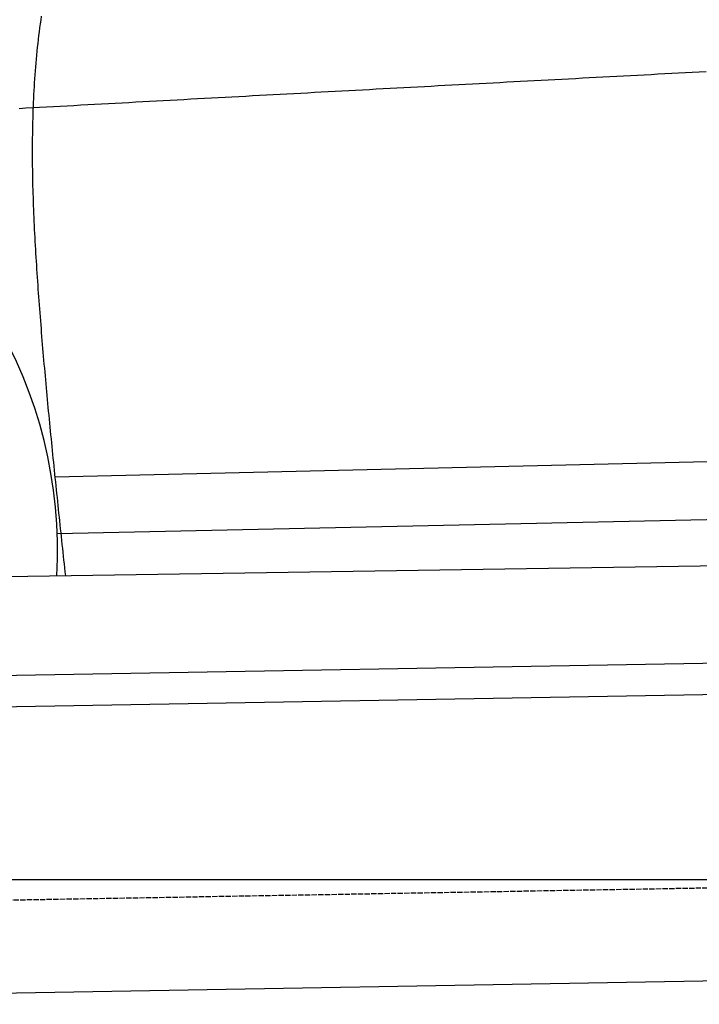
# Model space of a CAD drawing. Extents: x 562 to 7231, y 5767 to 12226.
# Tile 10 of 83: x 2418 to 3060, y 7998 to 8927. Entities that reach past the tile are written whole.
import ezdxf

# ---------------------------------------------------------------- set-up
doc = ezdxf.new("R2010")
doc.units = 0
doc.linetypes.add('GEN3', pattern=[6.25, 5, -1.25])
doc.layers.get('0').update_dxf_attribs({"linetype": 'CONTINUOUS'})
for name, color, linetype in [('3', 6, 'GEN3'), ('5', 3, 'CONTINUOUS'), ('CAR', 10, 'CONTINUOUS')]:
    doc.layers.add(name, color=color, linetype=linetype)

msp = doc.modelspace()

# ---------------------------------------------------------------- linework, layer by layer
for p, q in [((1732.775, 8297.073), (4392.087, 8343.491)), ((4387.611, 8313.408), (1732.775, 8267.068)), ((4146.361, 8039.156), (1812.775, 7998.423))]:
    msp.add_line(p, q)
at = {"layer": '3'}
msp.add_line((1175.278, 8075.309), (6230.443, 8163.547), dxfattribs=at)
at = {"layer": '5'}
msp.add_line((6272.775, 8115.902), (872.775, 8115.902), dxfattribs=at)
at = {"layer": 'CAR'}
for p, q in [((2451.583, 8495.995), (4316.366, 8539.873)), ((2453.771, 8442.567), (4311.426, 8482.765)), ((2405.751, 8401.816), (4362.71, 8432.338))]:
    msp.add_line(p, q, dxfattribs=at)
for points in [[(2438.77, 8930.45, 0), (2438.24, 8926.79, 0), (2437.73, 8923.12, 0), (2437.23, 8919.44, 0), (2436.76, 8915.77, 0), (2436.3, 8912.09, 0), (2435.87, 8908.4, 0), (2435.45, 8904.72, 0), (2435.05, 8901.03, 0), (2434.67, 8897.34, 0), (2434.3, 8893.64, 0), (2433.95, 8889.94, 0), (2433.62, 8886.24, 0), (2433.31, 8882.54, 0), (2433.01, 8878.83, 0), (2432.73, 8875.12, 0), (2432.47, 8871.41, 0), (2432.22, 8867.7, 0), (2431.99, 8863.98, 0), (2431.77, 8860.26, 0), (2431.57, 8856.54, 0), (2431.39, 8852.82, 0), (2431.22, 8849.1, 0), (2431.06, 8845.37, 0), (2430.92, 8841.64, 0), (2430.79, 8837.91, 0), (2430.68, 8834.18, 0), (2430.58, 8830.44, 0), (2430.49, 8826.71, 0), (2430.42, 8822.97, 0), (2430.36, 8819.23, 0), (2430.31, 8815.49, 0), (2430.27, 8811.75, 0), (2430.25, 8808.01, 0), (2430.24, 8804.26, 0), (2430.24, 8800.52, 0), (2430.25, 8796.77, 0), (2430.28, 8793.02, 0), (2430.31, 8789.28, 0), (2430.36, 8785.53, 0), (2430.42, 8781.78, 0), (2430.48, 8778.03, 0), (2430.56, 8774.28, 0), (2430.65, 8770.52, 0), (2430.75, 8766.77, 0), (2430.85, 8763.02, 0), (2430.97, 8759.27, 0), (2431.1, 8755.51, 0), (2431.23, 8751.76, 0), (2431.37, 8748.01, 0), (2431.52, 8744.25, 0), (2431.68, 8740.5, 0), (2431.85, 8736.75, 0), (2432.03, 8732.99, 0), (2432.21, 8729.24, 0), (2432.4, 8725.49, 0), (2432.59, 8721.74, 0), (2432.8, 8717.99, 0), (2433.01, 8714.23, 0), (2433.22, 8710.48, 0), (2433.44, 8706.73, 0), (2433.67, 8702.98, 0), (2433.9, 8699.24, 0), (2434.14, 8695.49, 0), (2434.39, 8691.74, 0), (2434.63, 8688, 0), (2434.89, 8684.25, 0), (2435.15, 8680.51, 0), (2435.41, 8676.77, 0), (2435.67, 8673.03, 0), (2435.94, 8669.29, 0), (2436.22, 8665.55, 0), (2436.49, 8661.82, 0), (2436.77, 8658.08, 0), (2437.05, 8654.35, 0), (2437.34, 8650.62, 0), (2437.63, 8646.89, 0), (2437.92, 8643.16, 0), (2438.22, 8639.43, 0), (2438.52, 8635.7, 0), (2438.82, 8631.98, 0), (2439.13, 8628.25, 0), (2439.43, 8624.53, 0), (2439.74, 8620.81, 0), (2440.06, 8617.09, 0), (2440.37, 8613.37, 0), (2440.69, 8609.65, 0), (2441.02, 8605.94, 0), (2441.34, 8602.22, 0), (2441.67, 8598.51, 0), (2442, 8594.79, 0), (2442.33, 8591.08, 0), (2442.67, 8587.37, 0), (2443, 8583.66, 0), (2443.34, 8579.95, 0), (2443.68, 8576.24, 0), (2444.03, 8572.53, 0), (2444.38, 8568.83, 0), (2444.72, 8565.12, 0), (2445.08, 8561.42, 0), (2445.43, 8557.71, 0), (2445.78, 8554.01, 0), (2446.14, 8550.31, 0), (2446.5, 8546.61, 0), (2446.86, 8542.91, 0), (2447.22, 8539.21, 0), (2447.59, 8535.51, 0), (2447.95, 8531.81, 0), (2448.32, 8528.11, 0), (2448.69, 8524.42, 0), (2449.06, 8520.72, 0), (2449.43, 8517.03, 0), (2449.81, 8513.33, 0), (2450.18, 8509.64, 0), (2450.56, 8505.94, 0), (2450.94, 8502.25, 0), (2451.32, 8498.56, 0), (2451.7, 8494.87, 0), (2452.08, 8491.18, 0), (2452.46, 8487.48, 0), (2452.85, 8483.79, 0), (2453.23, 8480.1, 0), (2453.62, 8476.41, 0), (2454.01, 8472.73, 0), (2454.4, 8469.04, 0), (2454.79, 8465.35, 0), (2455.18, 8461.66, 0), (2455.57, 8457.97, 0), (2455.96, 8454.29, 0), (2456.35, 8450.6, 0), (2456.74, 8446.91, 0), (2457.14, 8443.23, 0), (2457.53, 8439.54, 0), (2457.93, 8435.85, 0), (2458.32, 8432.17, 0), (2458.72, 8428.48, 0), (2459.11, 8424.8, 0), (2459.51, 8421.11, 0), (2459.9, 8417.43, 0), (2460.3, 8413.74, 0), (2460.7, 8410.06, 0), (2461.09, 8406.37, 0), (2461.49, 8402.68, 0)], [(2417.79, 8843.47, 0), (2424.27, 8843.82, 0), (2430.75, 8844.18, 0), (2437.23, 8844.53, 0), (2443.72, 8844.89, 0), (2450.2, 8845.24, 0), (2456.68, 8845.59, 0), (2463.16, 8845.95, 0), (2469.64, 8846.3, 0), (2476.12, 8846.66, 0), (2482.61, 8847.01, 0), (2489.09, 8847.36, 0), (2495.57, 8847.72, 0), (2502.05, 8848.07, 0), (2508.53, 8848.43, 0), (2515.02, 8848.78, 0), (2521.5, 8849.13, 0), (2527.98, 8849.49, 0), (2534.46, 8849.84, 0), (2540.94, 8850.19, 0), (2547.43, 8850.54, 0), (2553.91, 8850.9, 0), (2560.39, 8851.25, 0), (2566.87, 8851.6, 0), (2573.35, 8851.95, 0), (2579.84, 8852.31, 0), (2586.32, 8852.66, 0), (2592.8, 8853.01, 0), (2599.28, 8853.36, 0), (2605.76, 8853.71, 0), (2612.25, 8854.06, 0), (2618.73, 8854.41, 0), (2625.21, 8854.77, 0), (2631.69, 8855.12, 0), (2638.17, 8855.47, 0), (2644.66, 8855.82, 0), (2651.14, 8856.17, 0), (2657.62, 8856.52, 0), (2664.1, 8856.87, 0), (2670.59, 8857.22, 0), (2677.07, 8857.57, 0), (2683.55, 8857.92, 0), (2690.03, 8858.27, 0), (2696.51, 8858.62, 0), (2703, 8858.97, 0), (2709.48, 8859.32, 0), (2715.96, 8859.67, 0), (2722.44, 8860.01, 0), (2728.93, 8860.36, 0), (2735.41, 8860.71, 0), (2741.89, 8861.06, 0), (2748.37, 8861.41, 0), (2754.86, 8861.76, 0), (2761.34, 8862.1, 0), (2767.82, 8862.45, 0), (2774.3, 8862.8, 0), (2780.79, 8863.15, 0), (2787.27, 8863.5, 0), (2793.75, 8863.84, 0), (2800.23, 8864.19, 0), (2806.72, 8864.54, 0), (2813.2, 8864.88, 0), (2819.68, 8865.23, 0), (2826.16, 8865.58, 0), (2832.65, 8865.92, 0), (2839.13, 8866.27, 0), (2845.61, 8866.61, 0), (2852.1, 8866.96, 0), (2858.58, 8867.31, 0), (2865.06, 8867.65, 0), (2871.54, 8868, 0), (2878.03, 8868.34, 0), (2884.51, 8868.69, 0), (2890.99, 8869.03, 0), (2897.48, 8869.38, 0), (2903.96, 8869.72, 0), (2910.44, 8870.06, 0), (2916.92, 8870.41, 0), (2923.41, 8870.75, 0), (2929.89, 8871.1, 0), (2936.37, 8871.44, 0), (2942.86, 8871.78, 0), (2949.34, 8872.13, 0), (2955.82, 8872.47, 0), (2962.31, 8872.81, 0), (2968.79, 8873.15, 0), (2975.27, 8873.5, 0), (2981.75, 8873.84, 0), (2988.24, 8874.18, 0), (2994.72, 8874.52, 0), (3001.2, 8874.86, 0), (3007.69, 8875.2, 0), (3014.17, 8875.54, 0), (3020.65, 8875.88, 0), (3027.14, 8876.22, 0), (3033.62, 8876.56, 0), (3040.1, 8876.9, 0), (3046.59, 8877.24, 0), (3053.07, 8877.58, 0), (3059.55, 8877.92, 0), (3066.04, 8878.26, 0)]]:
    msp.add_polyline3d(points, dxfattribs=at)
msp.add_arc((2025.057, 8426.656), 429.01, 356.780009, 132.94503, dxfattribs=at)

doc.saveas('drawing.dxf')
